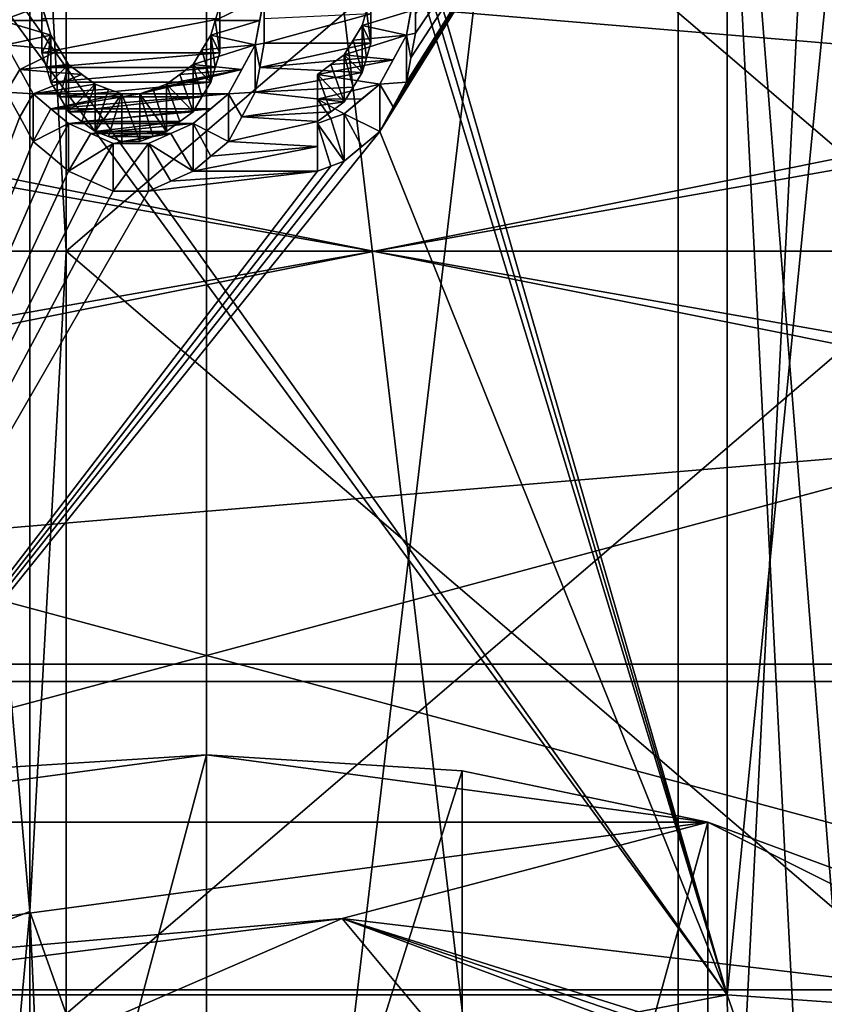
# Model space of a CAD drawing. Header units: millimetres. Extents: x -20 to 172, y -100 to 100.
# Tile 244 of 256: x 118 to 127, y -9 to 3. Entities that reach past the tile are written whole.
import ezdxf

# ---------------------------------------------------------------- set-up
doc = ezdxf.new("R2010")
doc.units = ezdxf.units.MM
doc.header["$LTSCALE"] = 37.722908
for name, color, linetype in [('1', 7, 'CONTINUOUS'), ('1486', 7, 'CONTINUOUS'), ('1490', 7, 'CONTINUOUS'), ('1491', 7, 'CONTINUOUS'), ('1495', 7, 'CONTINUOUS'), ('1499', 7, 'CONTINUOUS'), ('1803', 7, 'CONTINUOUS'), ('1820', 7, 'CONTINUOUS'), ('1824', 7, 'CONTINUOUS'), ('1827', 7, 'CONTINUOUS'), ('1828', 7, 'CONTINUOUS'), ('2406', 7, 'CONTINUOUS'), ('2407', 7, 'CONTINUOUS'), ('3', 7, 'CONTINUOUS'), ('3021', 7, 'CONTINUOUS'), ('3038', 7, 'CONTINUOUS'), ('3045', 7, 'CONTINUOUS'), ('3084', 7, 'CONTINUOUS'), ('3085', 7, 'CONTINUOUS'), ('3252', 7, 'CONTINUOUS'), ('3253', 7, 'CONTINUOUS'), ('3254', 7, 'CONTINUOUS'), ('3255', 7, 'CONTINUOUS'), ('3256', 7, 'CONTINUOUS'), ('3257', 7, 'CONTINUOUS'), ('3561', 7, 'CONTINUOUS'), ('3562', 7, 'CONTINUOUS'), ('3563', 7, 'CONTINUOUS'), ('3564', 7, 'CONTINUOUS'), ('3565', 7, 'CONTINUOUS'), ('3566', 7, 'CONTINUOUS'), ('3567', 7, 'CONTINUOUS'), ('3568', 7, 'CONTINUOUS'), ('3569', 7, 'CONTINUOUS'), ('3580', 7, 'CONTINUOUS'), ('3581', 7, 'CONTINUOUS'), ('3582', 7, 'CONTINUOUS'), ('3583', 7, 'CONTINUOUS'), ('3584', 7, 'CONTINUOUS'), ('3598', 7, 'CONTINUOUS'), ('3599', 7, 'CONTINUOUS'), ('3600', 7, 'CONTINUOUS'), ('3601', 7, 'CONTINUOUS'), ('3602', 7, 'CONTINUOUS'), ('3603', 7, 'CONTINUOUS'), ('3604', 7, 'CONTINUOUS'), ('3605', 7, 'CONTINUOUS'), ('3606', 7, 'CONTINUOUS'), ('3607', 7, 'CONTINUOUS'), ('3608', 7, 'CONTINUOUS'), ('3624', 7, 'CONTINUOUS'), ('3625', 7, 'CONTINUOUS'), ('3628', 7, 'CONTINUOUS'), ('3629', 7, 'CONTINUOUS'), ('3630', 7, 'CONTINUOUS'), ('3631', 7, 'CONTINUOUS'), ('3635', 7, 'CONTINUOUS'), ('3638', 7, 'CONTINUOUS'), ('43', 7, 'CONTINUOUS'), ('48', 7, 'CONTINUOUS'), ('60', 7, 'CONTINUOUS'), ('71', 7, 'CONTINUOUS'), ('85', 7, 'CONTINUOUS'), ('86', 7, 'CONTINUOUS')]:
    doc.layers.add(name, color=color, linetype=linetype)

msp = doc.modelspace()

# ---------------------------------------------------------------- linework, layer by layer
at = {"layer": '1', "color": 250, "linetype": 'Continuous', "true_color": 0x323232}
for points in [[(157, 0, -29.75), (157, 14.875, -25.764), (-19.839, 0, -29.75), (157, 0, -29.75)], [(-19.839, 0, -29.75), (157, 14.875, -25.764), (-19.839, 14.875, -25.764), (-19.839, 0, -29.75)], [(-19.839, -14.875, -25.764), (157, 0, -29.75), (-19.839, 0, -29.75), (-19.839, -14.875, -25.764)], [(157, -14.875, -25.764), (157, 0, -29.75), (-19.839, -14.875, -25.764), (157, -14.875, -25.764)]]:
    msp.add_3dface(points, dxfattribs=at)
at = {"layer": '1486', "color": 7, "linetype": 'Continuous', "true_color": 0xf5f5f5}
for points in [[(120, -6.025, 67.536), (114, -6.829, 68.928), (126, -6.829, 68.928), (120, -6.025, 67.536)], [(114, -6.829, 68.928), (109.609, -9.025, 72.731), (126, -6.829, 68.928), (114, -6.829, 68.928)], [(126, -6.829, 68.928), (109.609, -9.025, 72.731), (121.624, -7.981, 70.923), (126, -6.829, 68.928)], [(130.391, -9.025, 72.731), (126, -6.829, 68.928), (121.624, -7.981, 70.923), (130.391, -9.025, 72.731)], [(121.624, -7.981, 70.923), (109.609, -9.025, 72.731), (114.776, -8.833, 72.399), (121.624, -7.981, 70.923)], [(127.712, -9.9, 74.247), (130.391, -9.025, 72.731), (121.624, -7.981, 70.923), (127.712, -9.9, 74.247)], [(127.5, -9.982, 74.389), (127.712, -9.9, 74.247), (121.624, -7.981, 70.923), (127.5, -9.982, 74.389)], [(127.287, -10.091, 74.578), (127.5, -9.982, 74.389), (121.624, -7.981, 70.923), (127.287, -10.091, 74.578)]]:
    msp.add_3dface(points, dxfattribs=at)
at = {"layer": '1490', "color": 7, "linetype": 'Continuous', "true_color": 0xf5f5f5}
for points in [[(123.058, -6.215, 67.321), (120, -15.903, 59.689), (120, -6.025, 65.392), (123.058, -6.215, 67.321)], [(123.058, -17.478, 60.818), (120, -15.903, 59.689), (123.058, -6.215, 67.321), (123.058, -17.478, 60.818)], [(126, -6.829, 68.928), (123.058, -17.478, 60.818), (123.058, -6.215, 67.321), (126, -6.829, 68.928)], [(126, -6.829, 68.928), (126, -18.563, 62.153), (123.058, -17.478, 60.818), (126, -6.829, 68.928)], [(126, -18.563, 62.153), (126, -6.829, 68.928), (128.943, -7.914, 70.263), (126, -18.563, 62.153)], [(128.943, -19.177, 63.76), (126, -18.563, 62.153), (128.943, -7.914, 70.263), (128.943, -19.177, 63.76)]]:
    msp.add_3dface(points, dxfattribs=at)
at = {"layer": '1491', "color": 7, "linetype": 'Continuous', "true_color": 0xf5f5f5}
for points in [[(120, -6.025, 65.392), (120, -15.903, 59.689), (116.943, -17.478, 60.818), (120, -6.025, 65.392)], [(120, -6.025, 65.392), (116.943, -17.478, 60.818), (116.943, -6.215, 67.32), (120, -6.025, 65.392)]]:
    msp.add_3dface(points, dxfattribs=at)
at = {"layer": '1495', "color": 7, "linetype": 'Continuous', "true_color": 0xf5f5f5}
for points in [[(121.624, -7.981, 70.923), (114.776, -8.833, 72.399), (116.541, -10.184, 72.073), (121.624, -7.981, 70.923)], [(121.624, -7.981, 70.923), (116.541, -10.184, 72.073), (123.459, -10.184, 72.073), (121.624, -7.981, 70.923)], [(127.287, -10.091, 74.578), (121.624, -7.981, 70.923), (123.459, -10.184, 72.073), (127.287, -10.091, 74.578)]]:
    msp.add_3dface(points, dxfattribs=at)
at = {"layer": '1499', "color": 7, "linetype": 'Continuous', "true_color": 0xf5f5f5}
for points in [[(114, -6.829, 68.928), (120, -6.025, 67.536), (116.943, -6.215, 67.32), (114, -6.829, 68.928)], [(120, -6.025, 67.536), (120, -6.025, 65.392), (116.943, -6.215, 67.32), (120, -6.025, 67.536)], [(120, -6.025, 67.536), (126, -6.829, 68.928), (123.058, -6.215, 67.321), (120, -6.025, 67.536)], [(120, -6.025, 67.536), (123.058, -6.215, 67.321), (120, -6.025, 65.392), (120, -6.025, 67.536)], [(126, -6.829, 68.928), (130.391, -9.025, 72.731), (128.943, -7.914, 70.263), (126, -6.829, 68.928)]]:
    msp.add_3dface(points, dxfattribs=at)
at = {"layer": '1803', "color": 250, "linetype": 'Continuous', "true_color": 0x323232}
for points in [[(153.16, -13.732, -39.956), (153.16, 4.062, -42.054), (86.84, -13.732, -39.956), (153.16, -13.732, -39.956)], [(86.84, -13.732, -39.956), (153.16, 4.062, -42.054), (86.84, 4.062, -42.054), (86.84, -13.732, -39.956)]]:
    msp.add_3dface(points, dxfattribs=at)
at = {"layer": '1820', "color": 250, "linetype": 'Continuous', "true_color": 0x323232}
for points in [[(113.77, -8.894, -47.423), (113.77, 8.12, -47.562), (126.23, -8.894, -47.423), (113.77, -8.894, -47.423)], [(126.23, -8.894, -47.423), (113.77, 8.12, -47.562), (117.5, 3.349, -48.134), (126.23, -8.894, -47.423)], [(126.23, 8.12, -47.562), (126.23, -8.894, -47.423), (122.5, 4.04, -48.081), (126.23, 8.12, -47.562)], [(122.5, 4.04, -48.081), (126.23, -8.894, -47.423), (122.5, 3.694, -48.108), (122.5, 4.04, -48.081)], [(126.23, -8.894, -47.423), (122.5, 3.349, -48.134), (122.5, 3.694, -48.108), (126.23, -8.894, -47.423)], [(122.5, 3.349, -48.134), (126.23, -8.894, -47.423), (117.5, 3.349, -48.134), (122.5, 3.349, -48.134)]]:
    msp.add_3dface(points, dxfattribs=at)
at = {"layer": '1824', "color": 250, "linetype": 'Continuous', "true_color": 0x323232}
for points in [[(113.77, -8.894, -47.423), (126.264, -11.438, -47.495), (113.74, -11.292, -47.461), (113.77, -8.894, -47.423)], [(113.77, -8.894, -47.423), (126.23, -8.894, -47.423), (126.264, -11.438, -47.495), (113.77, -8.894, -47.423)]]:
    msp.add_3dface(points, dxfattribs=at)
at = {"layer": '1827', "color": 250, "linetype": 'Continuous', "true_color": 0x323232}
for points in [[(126.23, -8.894, -47.423), (126.23, 8.12, -47.562), (127.581, -8.991, -47.94), (126.23, -8.894, -47.423)], [(126.23, 8.12, -47.562), (127.581, 4.782, -48.54), (127.581, -8.991, -47.94), (126.23, 8.12, -47.562)]]:
    msp.add_3dface(points, dxfattribs=at)
at = {"layer": '1828', "color": 250, "linetype": 'Continuous', "true_color": 0x323232}
for points in [[(126.264, -11.438, -47.495), (126.23, -8.894, -47.423), (127.719, -13.151, -48.869), (126.264, -11.438, -47.495)], [(126.23, -8.894, -47.423), (127.581, -8.991, -47.94), (127.719, -13.151, -48.869), (126.23, -8.894, -47.423)]]:
    msp.add_3dface(points, dxfattribs=at)
at = {"layer": '2406', "color": 250, "linetype": 'Continuous', "true_color": 0x323232}
for points in [[(81.5, 14.601, -44.937), (158.5, -4.939, -46.991), (81.5, -4.939, -46.991), (81.5, 14.601, -44.937)], [(158.5, 14.601, -44.937), (158.5, -4.939, -46.991), (81.5, 14.601, -44.937), (158.5, 14.601, -44.937)], [(81.5, -4.939, -46.991), (158.5, -23.625, -40.92), (81.5, -23.625, -40.92), (81.5, -4.939, -46.991)], [(158.5, -4.939, -46.991), (158.5, -23.625, -40.92), (81.5, -4.939, -46.991), (158.5, -4.939, -46.991)]]:
    msp.add_3dface(points, dxfattribs=at)
at = {"layer": '2407', "color": 250, "linetype": 'Continuous', "true_color": 0x323232}
for points in [[(158.5, 15.219, -46.84), (158.5, -5.148, -48.98), (81.5, 15.219, -46.84), (158.5, 15.219, -46.84)], [(81.5, 15.219, -46.84), (158.5, -5.148, -48.98), (81.5, -5.148, -48.98), (81.5, 15.219, -46.84)], [(158.5, -5.148, -48.98), (158.5, -24.625, -42.652), (81.5, -5.148, -48.98), (158.5, -5.148, -48.98)], [(81.5, -5.148, -48.98), (158.5, -24.625, -42.652), (81.5, -24.625, -42.652), (81.5, -5.148, -48.98)]]:
    msp.add_3dface(points, dxfattribs=at)
at = {"layer": '3', "color": 250, "linetype": 'Continuous', "true_color": 0x323232}
for points in [[(157, 14.875, 25.764), (157, 0, 29.75), (-19.839, 14.875, 25.764), (157, 14.875, 25.764)], [(-19.839, 14.875, 25.764), (157, 0, 29.75), (-19.839, 0, 29.75), (-19.839, 14.875, 25.764)], [(157, 0, 29.75), (157, -14.875, 25.764), (-19.839, 0, 29.75), (157, 0, 29.75)], [(-19.839, 0, 29.75), (157, -14.875, 25.764), (-19.839, -14.875, 25.764), (-19.839, 0, 29.75)]]:
    msp.add_3dface(points, dxfattribs=at)
at = {"layer": '3021', "color": 250, "linetype": 'Continuous', "true_color": 0x323232}
for points in [[(153.16, 4.062, 42.054), (153.16, -13.732, 39.956), (86.84, 4.062, 42.054), (153.16, 4.062, 42.054)], [(86.84, 4.062, 42.054), (153.16, -13.732, 39.956), (86.84, -13.732, 39.956), (86.84, 4.062, 42.054)]]:
    msp.add_3dface(points, dxfattribs=at)
at = {"layer": '3038', "color": 250, "linetype": 'Continuous', "true_color": 0x323232}
for points in [[(126.23, -8.894, 47.423), (126.23, 8.12, 47.562), (122.074, 1.431, 48.229), (126.23, -8.894, 47.423)], [(122.074, 1.431, 48.229), (126.23, 8.12, 47.562), (122.234, 1.726, 48.219), (122.074, 1.431, 48.229)], [(122.234, 1.726, 48.219), (126.23, 8.12, 47.562), (122.394, 2.02, 48.208), (122.234, 1.726, 48.219)], [(122.394, 2.02, 48.208), (126.23, 8.12, 47.562), (122.447, 2.313, 48.195), (122.394, 2.02, 48.208)], [(122.447, 2.313, 48.195), (126.23, 8.12, 47.562), (122.5, 2.606, 48.18), (122.447, 2.313, 48.195)], [(122.5, 2.606, 48.18), (126.23, 8.12, 47.562), (122.5, 2.838, 48.166), (122.5, 2.606, 48.18)], [(117.766, 6.872, 47.758), (113.77, -8.894, 47.423), (117.926, 6.595, 47.797), (117.766, 6.872, 47.758)], [(117.926, 6.595, 47.797), (113.77, -8.894, 47.423), (118.085, 6.427, 47.82), (117.926, 6.595, 47.797)], [(118.085, 6.427, 47.82), (113.77, -8.894, 47.423), (118.245, 6.26, 47.842), (118.085, 6.427, 47.82)], [(113.77, -8.894, 47.423), (117.606, 3.649, 48.112), (118.245, 6.26, 47.842), (113.77, -8.894, 47.423)], [(120.691, 2.78, 48.17), (120.691, 2.489, 48.186), (121.968, 2.838, 48.166), (120.691, 2.78, 48.17)], [(121.968, 2.838, 48.166), (120.691, 2.489, 48.186), (121.968, 2.489, 48.186), (121.968, 2.838, 48.166)], [(120.16, 2.372, 48.192), (120.16, 2.779, 48.17), (118.032, 2.372, 48.192), (120.16, 2.372, 48.192)], [(118.032, 2.372, 48.192), (120.16, 2.779, 48.17), (118.032, 2.779, 48.17), (118.032, 2.372, 48.192)], [(120.691, 2.489, 48.186), (120.638, 2.196, 48.2), (121.968, 2.489, 48.186), (120.691, 2.489, 48.186)], [(121.968, 2.489, 48.186), (120.638, 2.196, 48.2), (121.915, 2.313, 48.195), (121.968, 2.489, 48.186)], [(118.085, 2.196, 48.2), (120.16, 2.372, 48.192), (118.032, 2.372, 48.192), (118.085, 2.196, 48.2)], [(120.106, 2.196, 48.2), (120.16, 2.372, 48.192), (118.085, 2.196, 48.2), (120.106, 2.196, 48.2)], [(121.915, 2.313, 48.195), (120.638, 2.196, 48.2), (121.862, 2.138, 48.203), (121.915, 2.313, 48.195)], [(118.138, 2.02, 48.208), (120.106, 2.196, 48.2), (118.085, 2.196, 48.2), (118.138, 2.02, 48.208)], [(120.053, 2.02, 48.208), (120.106, 2.196, 48.2), (118.138, 2.02, 48.208), (120.053, 2.02, 48.208)], [(120.638, 2.196, 48.2), (120.585, 1.903, 48.212), (121.862, 2.138, 48.203), (120.638, 2.196, 48.2)], [(121.862, 2.138, 48.203), (120.585, 1.903, 48.212), (121.755, 1.961, 48.21), (121.862, 2.138, 48.203)], [(118.245, 1.844, 48.215), (120.053, 2.02, 48.208), (118.138, 2.02, 48.208), (118.245, 1.844, 48.215)], [(119.947, 1.844, 48.215), (120.053, 2.02, 48.208), (118.245, 1.844, 48.215), (119.947, 1.844, 48.215)], [(117.606, 1.903, 48.212), (113.77, -8.894, 47.423), (117.766, 1.608, 48.223), (117.606, 1.903, 48.212)], [(120.585, 1.903, 48.212), (120.425, 1.608, 48.223), (121.649, 1.785, 48.217), (120.585, 1.903, 48.212)], [(121.755, 1.961, 48.21), (120.585, 1.903, 48.212), (121.649, 1.785, 48.217), (121.755, 1.961, 48.21)], [(118.351, 1.667, 48.221), (119.947, 1.844, 48.215), (118.245, 1.844, 48.215), (118.351, 1.667, 48.221)], [(119.84, 1.667, 48.221), (119.947, 1.844, 48.215), (118.351, 1.667, 48.221), (119.84, 1.667, 48.221)], [(121.649, 1.785, 48.217), (120.425, 1.608, 48.223), (121.489, 1.667, 48.221), (121.649, 1.785, 48.217)], [(118.511, 1.549, 48.225), (119.84, 1.667, 48.221), (118.351, 1.667, 48.221), (118.511, 1.549, 48.225)], [(119.681, 1.549, 48.225), (119.84, 1.667, 48.221), (118.511, 1.549, 48.225), (119.681, 1.549, 48.225)], [(121.489, 1.667, 48.221), (120.425, 1.608, 48.223), (121.33, 1.549, 48.225), (121.489, 1.667, 48.221)], [(117.766, 1.608, 48.223), (113.77, -8.894, 47.423), (117.926, 1.313, 48.232), (117.766, 1.608, 48.223)], [(118.67, 1.431, 48.229), (119.681, 1.549, 48.225), (118.511, 1.549, 48.225), (118.67, 1.431, 48.229)], [(119.521, 1.431, 48.229), (119.681, 1.549, 48.225), (118.67, 1.431, 48.229), (119.521, 1.431, 48.229)], [(120.425, 1.608, 48.223), (120.266, 1.313, 48.232), (121.33, 1.549, 48.225), (120.425, 1.608, 48.223)], [(121.33, 1.549, 48.225), (120.266, 1.313, 48.232), (121.33, 1.253, 48.234), (121.33, 1.549, 48.225)], [(113.77, -8.894, 47.423), (126.23, -8.894, 47.423), (122.074, 1.431, 48.229), (113.77, -8.894, 47.423)], [(121.649, 1.076, 48.238), (113.77, -8.894, 47.423), (122.074, 1.431, 48.229), (121.649, 1.076, 48.238)], [(118.83, 1.372, 48.23), (119.521, 1.431, 48.229), (118.67, 1.431, 48.229), (118.83, 1.372, 48.23)], [(119.362, 1.372, 48.23), (119.521, 1.431, 48.229), (118.83, 1.372, 48.23), (119.362, 1.372, 48.23)], [(121.861, 1.253, 48.234), (121.649, 1.076, 48.238), (122.074, 1.431, 48.229), (121.861, 1.253, 48.234)], [(117.926, 1.313, 48.232), (113.77, -8.894, 47.423), (118.139, 1.135, 48.237), (117.926, 1.313, 48.232)], [(118.989, 1.313, 48.232), (119.362, 1.372, 48.23), (118.83, 1.372, 48.23), (118.989, 1.313, 48.232)], [(119.202, 1.313, 48.232), (119.362, 1.372, 48.23), (118.989, 1.313, 48.232), (119.202, 1.313, 48.232)], [(120.266, 1.313, 48.232), (120.053, 1.135, 48.237), (121.33, 1.253, 48.234), (120.266, 1.313, 48.232)], [(120.053, 1.135, 48.237), (119.84, 0.957, 48.241), (121.33, 1.253, 48.234), (120.053, 1.135, 48.237)], [(121.33, 1.253, 48.234), (119.84, 0.957, 48.241), (121.33, 0.957, 48.241), (121.33, 1.253, 48.234)], [(118.139, 1.135, 48.237), (113.77, -8.894, 47.423), (118.351, 0.957, 48.241), (118.139, 1.135, 48.237)], [(121.649, 1.076, 48.238), (121.489, 1.016, 48.239), (113.77, -8.894, 47.423), (121.649, 1.076, 48.238)], [(121.33, 0.957, 48.241), (113.77, -8.894, 47.423), (121.489, 1.016, 48.239), (121.33, 0.957, 48.241)], [(118.351, 0.957, 48.241), (113.77, -8.894, 47.423), (118.617, 0.838, 48.243), (118.351, 0.957, 48.241)], [(119.309, 0.719, 48.245), (113.77, -8.894, 47.423), (121.33, 0.957, 48.241), (119.309, 0.719, 48.245)], [(119.574, 0.838, 48.243), (119.309, 0.719, 48.245), (121.33, 0.957, 48.241), (119.574, 0.838, 48.243)], [(119.84, 0.957, 48.241), (119.574, 0.838, 48.243), (121.33, 0.957, 48.241), (119.84, 0.957, 48.241)], [(118.617, 0.838, 48.243), (113.77, -8.894, 47.423), (118.883, 0.719, 48.245), (118.617, 0.838, 48.243)], [(118.883, 0.719, 48.245), (113.77, -8.894, 47.423), (119.309, 0.719, 48.245), (118.883, 0.719, 48.245)]]:
    msp.add_3dface(points, dxfattribs=at)
at = {"layer": '3045', "color": 250, "linetype": 'Continuous', "true_color": 0x323232}
for points in [[(126.23, 8.12, 47.562), (126.23, -8.894, 47.423), (127.581, 4.782, 48.54), (126.23, 8.12, 47.562)], [(126.23, -8.894, 47.423), (127.581, -8.991, 47.94), (127.581, 4.782, 48.54), (126.23, -8.894, 47.423)]]:
    msp.add_3dface(points, dxfattribs=at)
at = {"layer": '3084', "color": 250, "linetype": 'Continuous', "true_color": 0x323232}
for points in [[(126.23, -8.894, 47.423), (113.77, -8.894, 47.423), (113.74, -11.292, 47.461), (126.23, -8.894, 47.423)], [(126.23, -8.894, 47.423), (113.74, -11.292, 47.461), (126.264, -11.438, 47.495), (126.23, -8.894, 47.423)]]:
    msp.add_3dface(points, dxfattribs=at)
at = {"layer": '3085', "color": 250, "linetype": 'Continuous', "true_color": 0x323232}
for points in [[(127.581, -8.991, 47.94), (126.23, -8.894, 47.423), (127.719, -13.151, 48.869), (127.581, -8.991, 47.94)], [(126.23, -8.894, 47.423), (126.264, -11.438, 47.495), (127.719, -13.151, 48.869), (126.23, -8.894, 47.423)]]:
    msp.add_3dface(points, dxfattribs=at)
at = {"layer": '3252', "color": 250, "linetype": 'Continuous', "true_color": 0x323232}
for points in [[(117.5, 3.049, 49.156), (117.553, 2.757, 49.173), (118.032, 2.933, 49.163), (117.5, 3.049, 49.156)], [(120.638, 2.757, 49.173), (120.691, 3.049, 49.156), (120.106, 2.758, 49.173), (120.638, 2.757, 49.173)], [(120.106, 2.758, 49.173), (120.691, 3.049, 49.156), (120.16, 2.933, 49.163), (120.106, 2.758, 49.173)], [(118.032, 2.933, 49.163), (117.553, 2.757, 49.173), (118.085, 2.758, 49.173), (118.032, 2.933, 49.163)], [(121.915, 2.874, 49.166), (121.862, 2.7, 49.176), (122.447, 2.874, 49.166), (121.915, 2.874, 49.166)], [(122.447, 2.874, 49.166), (121.862, 2.7, 49.176), (122.394, 2.583, 49.182), (122.447, 2.874, 49.166)], [(118.085, 2.758, 49.173), (117.553, 2.757, 49.173), (118.138, 2.583, 49.182), (118.085, 2.758, 49.173)], [(117.553, 2.757, 49.173), (117.606, 2.466, 49.188), (118.138, 2.583, 49.182), (117.553, 2.757, 49.173)], [(120.053, 2.583, 49.182), (120.638, 2.757, 49.173), (120.106, 2.758, 49.173), (120.053, 2.583, 49.182)], [(120.585, 2.466, 49.188), (120.638, 2.757, 49.173), (120.053, 2.583, 49.182), (120.585, 2.466, 49.188)], [(121.862, 2.7, 49.176), (121.755, 2.524, 49.185), (122.394, 2.583, 49.182), (121.862, 2.7, 49.176)], [(118.138, 2.583, 49.182), (117.606, 2.466, 49.188), (118.245, 2.407, 49.191), (118.138, 2.583, 49.182)], [(119.947, 2.407, 49.191), (120.585, 2.466, 49.188), (120.053, 2.583, 49.182), (119.947, 2.407, 49.191)], [(121.755, 2.524, 49.185), (121.649, 2.349, 49.194), (122.394, 2.583, 49.182), (121.755, 2.524, 49.185)], [(122.394, 2.583, 49.182), (121.649, 2.349, 49.194), (122.234, 2.29, 49.197), (122.394, 2.583, 49.182)], [(117.606, 2.466, 49.188), (117.766, 2.173, 49.202), (118.245, 2.407, 49.191), (117.606, 2.466, 49.188)], [(118.245, 2.407, 49.191), (117.766, 2.173, 49.202), (118.351, 2.232, 49.199), (118.245, 2.407, 49.191)], [(120.425, 2.173, 49.202), (120.585, 2.466, 49.188), (119.84, 2.232, 49.199), (120.425, 2.173, 49.202)], [(119.84, 2.232, 49.199), (120.585, 2.466, 49.188), (119.947, 2.407, 49.191), (119.84, 2.232, 49.199)], [(121.489, 2.232, 49.199), (121.33, 2.115, 49.205), (122.234, 2.29, 49.197), (121.489, 2.232, 49.199)], [(122.234, 2.29, 49.197), (121.33, 2.115, 49.205), (122.074, 1.997, 49.209), (122.234, 2.29, 49.197)], [(121.649, 2.349, 49.194), (121.489, 2.232, 49.199), (122.234, 2.29, 49.197), (121.649, 2.349, 49.194)], [(118.351, 2.232, 49.199), (117.766, 2.173, 49.202), (118.511, 2.115, 49.205), (118.351, 2.232, 49.199)], [(117.766, 2.173, 49.202), (117.926, 1.88, 49.214), (118.511, 2.115, 49.205), (117.766, 2.173, 49.202)], [(120.266, 1.88, 49.214), (120.425, 2.173, 49.202), (119.202, 1.88, 49.214), (120.266, 1.88, 49.214)], [(119.202, 1.88, 49.214), (120.425, 2.173, 49.202), (119.362, 1.939, 49.212), (119.202, 1.88, 49.214)], [(119.362, 1.939, 49.212), (120.425, 2.173, 49.202), (119.521, 1.997, 49.209), (119.362, 1.939, 49.212)], [(119.521, 1.997, 49.209), (120.425, 2.173, 49.202), (119.681, 2.115, 49.205), (119.521, 1.997, 49.209)], [(119.681, 2.115, 49.205), (120.425, 2.173, 49.202), (119.84, 2.232, 49.199), (119.681, 2.115, 49.205)], [(118.511, 2.115, 49.205), (117.926, 1.88, 49.214), (118.67, 1.997, 49.209), (118.511, 2.115, 49.205)], [(121.33, 2.115, 49.205), (121.33, 1.82, 49.216), (122.074, 1.997, 49.209), (121.33, 2.115, 49.205)], [(118.67, 1.997, 49.209), (117.926, 1.88, 49.214), (118.83, 1.939, 49.212), (118.67, 1.997, 49.209)], [(118.83, 1.939, 49.212), (117.926, 1.88, 49.214), (118.989, 1.88, 49.214), (118.83, 1.939, 49.212)], [(122.074, 1.997, 49.209), (121.33, 1.82, 49.216), (121.861, 1.821, 49.216), (122.074, 1.997, 49.209)], [(117.926, 1.88, 49.214), (118.139, 1.703, 49.221), (118.989, 1.88, 49.214), (117.926, 1.88, 49.214)], [(120.053, 1.703, 49.221), (120.266, 1.88, 49.214), (118.139, 1.703, 49.221), (120.053, 1.703, 49.221)], [(118.139, 1.703, 49.221), (120.266, 1.88, 49.214), (119.202, 1.88, 49.214), (118.139, 1.703, 49.221)], [(118.989, 1.88, 49.214), (118.139, 1.703, 49.221), (119.202, 1.88, 49.214), (118.989, 1.88, 49.214)], [(121.861, 1.821, 49.216), (121.33, 1.82, 49.216), (121.649, 1.644, 49.223), (121.861, 1.821, 49.216)], [(121.33, 1.82, 49.216), (121.33, 1.526, 49.226), (121.489, 1.585, 49.224), (121.33, 1.82, 49.216)], [(121.649, 1.644, 49.223), (121.33, 1.82, 49.216), (121.489, 1.585, 49.224), (121.649, 1.644, 49.223)], [(118.351, 1.526, 49.226), (120.053, 1.703, 49.221), (118.139, 1.703, 49.221), (118.351, 1.526, 49.226)], [(119.84, 1.526, 49.226), (120.053, 1.703, 49.221), (118.351, 1.526, 49.226), (119.84, 1.526, 49.226)], [(118.617, 1.408, 49.23), (119.84, 1.526, 49.226), (118.351, 1.526, 49.226), (118.617, 1.408, 49.23)], [(119.574, 1.408, 49.23), (119.84, 1.526, 49.226), (118.617, 1.408, 49.23), (119.574, 1.408, 49.23)], [(118.883, 1.289, 49.233), (119.574, 1.408, 49.23), (118.617, 1.408, 49.23), (118.883, 1.289, 49.233)], [(119.309, 1.289, 49.233), (119.574, 1.408, 49.23), (118.883, 1.289, 49.233), (119.309, 1.289, 49.233)]]:
    msp.add_3dface(points, dxfattribs=at)
at = {"layer": '3253', "color": 250, "linetype": 'Continuous', "true_color": 0x323232}
for points in [[(121.33, 1.526, 49.226), (121.649, 1.076, 48.238), (121.489, 1.585, 49.224), (121.33, 1.526, 49.226)], [(121.649, 1.644, 49.223), (121.489, 1.585, 49.224), (121.649, 1.076, 48.238), (121.649, 1.644, 49.223)], [(121.489, 1.016, 48.239), (121.649, 1.076, 48.238), (121.33, 1.526, 49.226), (121.489, 1.016, 48.239)], [(121.33, 0.957, 48.241), (121.489, 1.016, 48.239), (121.33, 1.526, 49.226), (121.33, 0.957, 48.241)]]:
    msp.add_3dface(points, dxfattribs=at)
at = {"layer": '3254', "color": 250, "linetype": 'Continuous', "true_color": 0x323232}
for points in [[(122.074, 1.431, 48.229), (122.074, 1.997, 49.209), (121.649, 1.644, 49.223), (122.074, 1.431, 48.229)], [(122.074, 1.997, 49.209), (121.861, 1.821, 49.216), (121.649, 1.644, 49.223), (122.074, 1.997, 49.209)], [(121.649, 1.076, 48.238), (121.861, 1.253, 48.234), (121.649, 1.644, 49.223), (121.649, 1.076, 48.238)], [(121.861, 1.253, 48.234), (122.074, 1.431, 48.229), (121.649, 1.644, 49.223), (121.861, 1.253, 48.234)]]:
    msp.add_3dface(points, dxfattribs=at)
at = {"layer": '3255', "color": 250, "linetype": 'Continuous', "true_color": 0x323232}
for points in [[(122.394, 2.02, 48.208), (122.394, 2.583, 49.182), (122.074, 1.997, 49.209), (122.394, 2.02, 48.208)], [(122.394, 2.583, 49.182), (122.234, 2.29, 49.197), (122.074, 1.997, 49.209), (122.394, 2.583, 49.182)], [(122.234, 1.726, 48.219), (122.394, 2.02, 48.208), (122.074, 1.997, 49.209), (122.234, 1.726, 48.219)], [(122.074, 1.431, 48.229), (122.234, 1.726, 48.219), (122.074, 1.997, 49.209), (122.074, 1.431, 48.229)]]:
    msp.add_3dface(points, dxfattribs=at)
at = {"layer": '3256', "color": 250, "linetype": 'Continuous', "true_color": 0x323232}
for points in [[(122.5, 2.606, 48.18), (122.5, 3.165, 49.148), (122.394, 2.583, 49.182), (122.5, 2.606, 48.18)], [(122.5, 3.165, 49.148), (122.447, 2.874, 49.166), (122.394, 2.583, 49.182), (122.5, 3.165, 49.148)], [(122.447, 2.313, 48.195), (122.5, 2.606, 48.18), (122.394, 2.583, 49.182), (122.447, 2.313, 48.195)], [(122.394, 2.02, 48.208), (122.447, 2.313, 48.195), (122.394, 2.583, 49.182), (122.394, 2.02, 48.208)]]:
    msp.add_3dface(points, dxfattribs=at)
at = {"layer": '3257', "color": 250, "linetype": 'Continuous', "true_color": 0x323232}
msp.add_3dface([(122.5, 2.606, 48.18), (122.5, 2.838, 48.166), (122.5, 3.165, 49.148), (122.5, 2.606, 48.18)], dxfattribs=at)
at = {"layer": '3561', "color": 250, "linetype": 'Continuous', "true_color": 0x323232}
msp.add_3dface([(120.691, 2.489, 48.186), (120.691, 2.78, 48.17), (120.691, 3.049, 49.156), (120.691, 2.489, 48.186)], dxfattribs=at)
at = {"layer": '3562', "color": 250, "linetype": 'Continuous', "true_color": 0x323232}
for points in [[(120.691, 2.489, 48.186), (120.691, 3.049, 49.156), (120.585, 2.466, 49.188), (120.691, 2.489, 48.186)], [(120.691, 3.049, 49.156), (120.638, 2.757, 49.173), (120.585, 2.466, 49.188), (120.691, 3.049, 49.156)], [(120.638, 2.196, 48.2), (120.691, 2.489, 48.186), (120.585, 2.466, 49.188), (120.638, 2.196, 48.2)], [(120.585, 1.903, 48.212), (120.638, 2.196, 48.2), (120.585, 2.466, 49.188), (120.585, 1.903, 48.212)]]:
    msp.add_3dface(points, dxfattribs=at)
at = {"layer": '3563', "color": 250, "linetype": 'Continuous', "true_color": 0x323232}
for points in [[(120.585, 1.903, 48.212), (120.585, 2.466, 49.188), (120.266, 1.88, 49.214), (120.585, 1.903, 48.212)], [(120.585, 2.466, 49.188), (120.425, 2.173, 49.202), (120.266, 1.88, 49.214), (120.585, 2.466, 49.188)], [(120.425, 1.608, 48.223), (120.585, 1.903, 48.212), (120.266, 1.88, 49.214), (120.425, 1.608, 48.223)], [(120.266, 1.313, 48.232), (120.425, 1.608, 48.223), (120.266, 1.88, 49.214), (120.266, 1.313, 48.232)]]:
    msp.add_3dface(points, dxfattribs=at)
at = {"layer": '3564', "color": 250, "linetype": 'Continuous', "true_color": 0x323232}
for points in [[(120.266, 1.313, 48.232), (120.266, 1.88, 49.214), (119.84, 1.526, 49.226), (120.266, 1.313, 48.232)], [(120.266, 1.88, 49.214), (120.053, 1.703, 49.221), (119.84, 1.526, 49.226), (120.266, 1.88, 49.214)], [(119.84, 0.957, 48.241), (120.053, 1.135, 48.237), (119.84, 1.526, 49.226), (119.84, 0.957, 48.241)], [(120.053, 1.135, 48.237), (120.266, 1.313, 48.232), (119.84, 1.526, 49.226), (120.053, 1.135, 48.237)]]:
    msp.add_3dface(points, dxfattribs=at)
at = {"layer": '3565', "color": 250, "linetype": 'Continuous', "true_color": 0x323232}
for points in [[(119.84, 1.526, 49.226), (119.574, 1.408, 49.23), (119.84, 0.957, 48.241), (119.84, 1.526, 49.226)], [(119.309, 1.289, 49.233), (119.84, 0.957, 48.241), (119.574, 1.408, 49.23), (119.309, 1.289, 49.233)], [(119.309, 0.719, 48.245), (119.574, 0.838, 48.243), (119.309, 1.289, 49.233), (119.309, 0.719, 48.245)], [(119.574, 0.838, 48.243), (119.84, 0.957, 48.241), (119.309, 1.289, 49.233), (119.574, 0.838, 48.243)]]:
    msp.add_3dface(points, dxfattribs=at)
at = {"layer": '3566', "color": 250, "linetype": 'Continuous', "true_color": 0x323232}
for points in [[(118.883, 0.719, 48.245), (119.309, 0.719, 48.245), (119.309, 1.289, 49.233), (118.883, 0.719, 48.245)], [(118.883, 0.719, 48.245), (119.309, 1.289, 49.233), (118.883, 1.289, 49.233), (118.883, 0.719, 48.245)]]:
    msp.add_3dface(points, dxfattribs=at)
at = {"layer": '3567', "color": 250, "linetype": 'Continuous', "true_color": 0x323232}
for points in [[(118.351, 0.957, 48.241), (118.617, 1.408, 49.23), (118.351, 1.526, 49.226), (118.351, 0.957, 48.241)], [(118.351, 0.957, 48.241), (118.883, 1.289, 49.233), (118.617, 1.408, 49.23), (118.351, 0.957, 48.241)], [(118.351, 0.957, 48.241), (118.617, 0.838, 48.243), (118.883, 1.289, 49.233), (118.351, 0.957, 48.241)], [(118.617, 0.838, 48.243), (118.883, 0.719, 48.245), (118.883, 1.289, 49.233), (118.617, 0.838, 48.243)]]:
    msp.add_3dface(points, dxfattribs=at)
at = {"layer": '3568', "color": 250, "linetype": 'Continuous', "true_color": 0x323232}
for points in [[(117.926, 1.313, 48.232), (118.139, 1.703, 49.221), (117.926, 1.88, 49.214), (117.926, 1.313, 48.232)], [(117.926, 1.313, 48.232), (118.351, 1.526, 49.226), (118.139, 1.703, 49.221), (117.926, 1.313, 48.232)], [(117.926, 1.313, 48.232), (118.139, 1.135, 48.237), (118.351, 1.526, 49.226), (117.926, 1.313, 48.232)], [(118.139, 1.135, 48.237), (118.351, 0.957, 48.241), (118.351, 1.526, 49.226), (118.139, 1.135, 48.237)]]:
    msp.add_3dface(points, dxfattribs=at)
at = {"layer": '3569', "color": 250, "linetype": 'Continuous', "true_color": 0x323232}
for points in [[(117.606, 1.903, 48.212), (117.766, 2.173, 49.202), (117.606, 2.466, 49.188), (117.606, 1.903, 48.212)], [(117.606, 1.903, 48.212), (117.926, 1.88, 49.214), (117.766, 2.173, 49.202), (117.606, 1.903, 48.212)], [(117.606, 1.903, 48.212), (117.766, 1.608, 48.223), (117.926, 1.88, 49.214), (117.606, 1.903, 48.212)], [(117.766, 1.608, 48.223), (117.926, 1.313, 48.232), (117.926, 1.88, 49.214), (117.766, 1.608, 48.223)]]:
    msp.add_3dface(points, dxfattribs=at)
at = {"layer": '3580', "color": 250, "linetype": 'Continuous', "true_color": 0x323232}
for points in [[(121.33, 1.549, 48.225), (121.33, 1.82, 49.216), (121.33, 2.115, 49.205), (121.33, 1.549, 48.225)], [(121.33, 1.549, 48.225), (121.33, 1.526, 49.226), (121.33, 1.82, 49.216), (121.33, 1.549, 48.225)], [(121.33, 1.549, 48.225), (121.33, 1.253, 48.234), (121.33, 1.526, 49.226), (121.33, 1.549, 48.225)], [(121.33, 1.253, 48.234), (121.33, 0.957, 48.241), (121.33, 1.526, 49.226), (121.33, 1.253, 48.234)]]:
    msp.add_3dface(points, dxfattribs=at)
at = {"layer": '3581', "color": 250, "linetype": 'Continuous', "true_color": 0x323232}
for points in [[(121.649, 1.785, 48.217), (121.489, 2.232, 49.199), (121.649, 2.349, 49.194), (121.649, 1.785, 48.217)], [(121.649, 1.785, 48.217), (121.33, 2.115, 49.205), (121.489, 2.232, 49.199), (121.649, 1.785, 48.217)], [(121.649, 1.785, 48.217), (121.489, 1.667, 48.221), (121.33, 2.115, 49.205), (121.649, 1.785, 48.217)], [(121.489, 1.667, 48.221), (121.33, 1.549, 48.225), (121.33, 2.115, 49.205), (121.489, 1.667, 48.221)]]:
    msp.add_3dface(points, dxfattribs=at)
at = {"layer": '3582', "color": 250, "linetype": 'Continuous', "true_color": 0x323232}
for points in [[(121.862, 2.138, 48.203), (121.755, 2.524, 49.185), (121.862, 2.7, 49.176), (121.862, 2.138, 48.203)], [(121.862, 2.138, 48.203), (121.649, 2.349, 49.194), (121.755, 2.524, 49.185), (121.862, 2.138, 48.203)], [(121.862, 2.138, 48.203), (121.755, 1.961, 48.21), (121.649, 2.349, 49.194), (121.862, 2.138, 48.203)], [(121.755, 1.961, 48.21), (121.649, 1.785, 48.217), (121.649, 2.349, 49.194), (121.755, 1.961, 48.21)]]:
    msp.add_3dface(points, dxfattribs=at)
at = {"layer": '3583', "color": 250, "linetype": 'Continuous', "true_color": 0x323232}
for points in [[(121.968, 2.489, 48.186), (121.915, 2.874, 49.166), (121.968, 3.049, 49.156), (121.968, 2.489, 48.186)], [(121.968, 2.489, 48.186), (121.862, 2.7, 49.176), (121.915, 2.874, 49.166), (121.968, 2.489, 48.186)], [(121.968, 2.489, 48.186), (121.915, 2.313, 48.195), (121.862, 2.7, 49.176), (121.968, 2.489, 48.186)], [(121.915, 2.313, 48.195), (121.862, 2.138, 48.203), (121.862, 2.7, 49.176), (121.915, 2.313, 48.195)]]:
    msp.add_3dface(points, dxfattribs=at)
at = {"layer": '3584', "color": 250, "linetype": 'Continuous', "true_color": 0x323232}
msp.add_3dface([(121.968, 2.838, 48.166), (121.968, 2.489, 48.186), (121.968, 3.049, 49.156), (121.968, 2.838, 48.166)], dxfattribs=at)
at = {"layer": '3598', "color": 250, "linetype": 'Continuous', "true_color": 0x323232}
msp.add_3dface([(120.16, 2.779, 48.17), (120.16, 2.372, 48.192), (120.16, 2.933, 49.163), (120.16, 2.779, 48.17)], dxfattribs=at)
at = {"layer": '3599', "color": 250, "linetype": 'Continuous', "true_color": 0x323232}
for points in [[(120.16, 2.372, 48.192), (120.106, 2.758, 49.173), (120.16, 2.933, 49.163), (120.16, 2.372, 48.192)], [(120.16, 2.372, 48.192), (120.053, 2.583, 49.182), (120.106, 2.758, 49.173), (120.16, 2.372, 48.192)], [(120.16, 2.372, 48.192), (120.106, 2.196, 48.2), (120.053, 2.583, 49.182), (120.16, 2.372, 48.192)], [(120.106, 2.196, 48.2), (120.053, 2.02, 48.208), (120.053, 2.583, 49.182), (120.106, 2.196, 48.2)]]:
    msp.add_3dface(points, dxfattribs=at)
at = {"layer": '3600', "color": 250, "linetype": 'Continuous', "true_color": 0x323232}
for points in [[(120.053, 2.02, 48.208), (119.947, 2.407, 49.191), (120.053, 2.583, 49.182), (120.053, 2.02, 48.208)], [(120.053, 2.02, 48.208), (119.84, 2.232, 49.199), (119.947, 2.407, 49.191), (120.053, 2.02, 48.208)], [(120.053, 2.02, 48.208), (119.947, 1.844, 48.215), (119.84, 2.232, 49.199), (120.053, 2.02, 48.208)], [(119.947, 1.844, 48.215), (119.84, 1.667, 48.221), (119.84, 2.232, 49.199), (119.947, 1.844, 48.215)]]:
    msp.add_3dface(points, dxfattribs=at)
at = {"layer": '3601', "color": 250, "linetype": 'Continuous', "true_color": 0x323232}
for points in [[(119.84, 1.667, 48.221), (119.681, 2.115, 49.205), (119.84, 2.232, 49.199), (119.84, 1.667, 48.221)], [(119.84, 1.667, 48.221), (119.521, 1.997, 49.209), (119.681, 2.115, 49.205), (119.84, 1.667, 48.221)], [(119.84, 1.667, 48.221), (119.681, 1.549, 48.225), (119.521, 1.997, 49.209), (119.84, 1.667, 48.221)], [(119.681, 1.549, 48.225), (119.521, 1.431, 48.229), (119.521, 1.997, 49.209), (119.681, 1.549, 48.225)]]:
    msp.add_3dface(points, dxfattribs=at)
at = {"layer": '3602', "color": 250, "linetype": 'Continuous', "true_color": 0x323232}
for points in [[(119.521, 1.431, 48.229), (119.202, 1.88, 49.214), (119.362, 1.939, 49.212), (119.521, 1.431, 48.229)], [(119.521, 1.431, 48.229), (119.362, 1.939, 49.212), (119.521, 1.997, 49.209), (119.521, 1.431, 48.229)], [(119.521, 1.431, 48.229), (119.362, 1.372, 48.23), (119.202, 1.88, 49.214), (119.521, 1.431, 48.229)], [(119.362, 1.372, 48.23), (119.202, 1.313, 48.232), (119.202, 1.88, 49.214), (119.362, 1.372, 48.23)]]:
    msp.add_3dface(points, dxfattribs=at)
at = {"layer": '3603', "color": 250, "linetype": 'Continuous', "true_color": 0x323232}
for points in [[(119.202, 1.313, 48.232), (118.989, 1.313, 48.232), (118.989, 1.88, 49.214), (119.202, 1.313, 48.232)], [(119.202, 1.313, 48.232), (118.989, 1.88, 49.214), (119.202, 1.88, 49.214), (119.202, 1.313, 48.232)]]:
    msp.add_3dface(points, dxfattribs=at)
at = {"layer": '3604', "color": 250, "linetype": 'Continuous', "true_color": 0x323232}
for points in [[(118.67, 1.997, 49.209), (118.83, 1.939, 49.212), (118.67, 1.431, 48.229), (118.67, 1.997, 49.209)], [(118.989, 1.88, 49.214), (118.67, 1.431, 48.229), (118.83, 1.939, 49.212), (118.989, 1.88, 49.214)], [(118.83, 1.372, 48.23), (118.67, 1.431, 48.229), (118.989, 1.88, 49.214), (118.83, 1.372, 48.23)], [(118.989, 1.313, 48.232), (118.83, 1.372, 48.23), (118.989, 1.88, 49.214), (118.989, 1.313, 48.232)]]:
    msp.add_3dface(points, dxfattribs=at)
at = {"layer": '3605', "color": 250, "linetype": 'Continuous', "true_color": 0x323232}
for points in [[(118.351, 1.667, 48.221), (118.351, 2.232, 49.199), (118.67, 1.997, 49.209), (118.351, 1.667, 48.221)], [(118.351, 2.232, 49.199), (118.511, 2.115, 49.205), (118.67, 1.997, 49.209), (118.351, 2.232, 49.199)], [(118.511, 1.549, 48.225), (118.351, 1.667, 48.221), (118.67, 1.997, 49.209), (118.511, 1.549, 48.225)], [(118.67, 1.431, 48.229), (118.511, 1.549, 48.225), (118.67, 1.997, 49.209), (118.67, 1.431, 48.229)]]:
    msp.add_3dface(points, dxfattribs=at)
at = {"layer": '3606', "color": 250, "linetype": 'Continuous', "true_color": 0x323232}
for points in [[(118.138, 2.02, 48.208), (118.138, 2.583, 49.182), (118.351, 2.232, 49.199), (118.138, 2.02, 48.208)], [(118.138, 2.583, 49.182), (118.245, 2.407, 49.191), (118.351, 2.232, 49.199), (118.138, 2.583, 49.182)], [(118.245, 1.844, 48.215), (118.138, 2.02, 48.208), (118.351, 2.232, 49.199), (118.245, 1.844, 48.215)], [(118.351, 1.667, 48.221), (118.245, 1.844, 48.215), (118.351, 2.232, 49.199), (118.351, 1.667, 48.221)]]:
    msp.add_3dface(points, dxfattribs=at)
at = {"layer": '3607', "color": 250, "linetype": 'Continuous', "true_color": 0x323232}
for points in [[(118.032, 2.372, 48.192), (118.032, 2.933, 49.163), (118.138, 2.583, 49.182), (118.032, 2.372, 48.192)], [(118.032, 2.933, 49.163), (118.085, 2.758, 49.173), (118.138, 2.583, 49.182), (118.032, 2.933, 49.163)], [(118.085, 2.196, 48.2), (118.032, 2.372, 48.192), (118.138, 2.583, 49.182), (118.085, 2.196, 48.2)], [(118.138, 2.02, 48.208), (118.085, 2.196, 48.2), (118.138, 2.583, 49.182), (118.138, 2.02, 48.208)]]:
    msp.add_3dface(points, dxfattribs=at)
at = {"layer": '3608', "color": 250, "linetype": 'Continuous', "true_color": 0x323232}
msp.add_3dface([(118.032, 2.372, 48.192), (118.032, 2.779, 48.17), (118.032, 2.933, 49.163), (118.032, 2.372, 48.192)], dxfattribs=at)
at = {"layer": '3624', "color": 250, "linetype": 'Continuous', "true_color": 0x323232}
for points in [[(81.5, -4.939, 46.991), (158.5, 14.601, 44.937), (81.5, 14.601, 44.937), (81.5, -4.939, 46.991)], [(158.5, -4.939, 46.991), (158.5, 14.601, 44.937), (81.5, -4.939, 46.991), (158.5, -4.939, 46.991)], [(81.5, -23.625, 40.92), (158.5, -4.939, 46.991), (81.5, -4.939, 46.991), (81.5, -23.625, 40.92)], [(158.5, -23.625, 40.92), (158.5, -4.939, 46.991), (81.5, -23.625, 40.92), (158.5, -23.625, 40.92)]]:
    msp.add_3dface(points, dxfattribs=at)
at = {"layer": '3625', "color": 250, "linetype": 'Continuous', "true_color": 0x323232}
for points in [[(158.5, -5.148, 48.98), (158.5, 15.219, 46.84), (81.5, -5.148, 48.98), (158.5, -5.148, 48.98)], [(81.5, -5.148, 48.98), (158.5, 15.219, 46.84), (81.5, 15.219, 46.84), (81.5, -5.148, 48.98)], [(158.5, -24.625, 42.652), (158.5, -5.148, 48.98), (81.5, -24.625, 42.652), (158.5, -24.625, 42.652)], [(81.5, -24.625, 42.652), (158.5, -5.148, 48.98), (81.5, -5.148, 48.98), (81.5, -24.625, 42.652)]]:
    msp.add_3dface(points, dxfattribs=at)
at = {"layer": '3628', "color": 150, "linetype": 'Continuous', "true_color": 0x378cff}
for points in [[(72, -10.014, -43.871), (72, 10.014, -43.871), (172, -10.014, -43.871), (72, -10.014, -43.871)], [(72, 10.014, -43.871), (172, 10.014, -43.871), (172, -10.014, -43.871), (72, 10.014, -43.871)]]:
    msp.add_3dface(points, dxfattribs=at)
at = {"layer": '3629', "color": 150, "linetype": 'Continuous', "true_color": 0x378cff}
for points in [[(72, 10.014, 43.871), (72, -10.014, 43.871), (172, 10.014, 43.871), (72, 10.014, 43.871)], [(72, -10.014, 43.871), (172, -10.014, 43.871), (172, 10.014, 43.871), (72, -10.014, 43.871)]]:
    msp.add_3dface(points, dxfattribs=at)
at = {"layer": '3630', "color": 150, "linetype": 'Continuous', "true_color": 0x378cff}
for points in [[(72, -8.836, 38.71), (72, 8.836, 38.71), (172, -8.836, 38.71), (72, -8.836, 38.71)], [(72, 8.836, 38.71), (172, 8.836, 38.71), (172, -8.836, 38.71), (72, 8.836, 38.71)], [(72, -24.757, 31.042), (72, -8.836, 38.71), (172, -24.757, 31.042), (72, -24.757, 31.042)], [(72, -8.836, 38.71), (172, -8.836, 38.71), (172, -24.757, 31.042), (72, -8.836, 38.71)]]:
    msp.add_3dface(points, dxfattribs=at)
at = {"layer": '3631', "color": 150, "linetype": 'Continuous', "true_color": 0x378cff}
for points in [[(72, 8.836, -38.71), (72, -8.836, -38.71), (172, 8.836, -38.71), (72, 8.836, -38.71)], [(72, -8.836, -38.71), (172, -8.836, -38.71), (172, 8.836, -38.71), (72, -8.836, -38.71)], [(72, -8.836, -38.71), (72, -24.757, -31.042), (172, -8.836, -38.71), (72, -8.836, -38.71)], [(72, -24.757, -31.042), (172, -24.757, -31.042), (172, -8.836, -38.71), (72, -24.757, -31.042)]]:
    msp.add_3dface(points, dxfattribs=at)
at = {"layer": '3635', "color": 7, "linetype": 'Continuous', "true_color": 0xf5f5f5}
for points in [[(120, 24.748, 89.943), (114.358, -25.268, 63.765), (114.357, 23.58, 91.968), (120, 24.748, 89.943)], [(120, -24.099, 61.741), (114.358, -25.268, 63.765), (120, 24.748, 89.943), (120, -24.099, 61.741)], [(125.643, 23.58, 91.968), (120, -24.099, 61.741), (120, 24.748, 89.943), (125.643, 23.58, 91.968)], [(125.642, -25.268, 63.765), (120, -24.099, 61.741), (125.643, 23.58, 91.968), (125.642, -25.268, 63.765)], [(127.981, 20.758, 96.855), (125.642, -25.268, 63.765), (125.643, 23.58, 91.968), (127.981, 20.758, 96.855)], [(127.981, -28.09, 68.653), (125.642, -25.268, 63.765), (127.981, 20.758, 96.855), (127.981, -28.09, 68.653)]]:
    msp.add_3dface(points, dxfattribs=at)
at = {"layer": '3638', "color": 7, "linetype": 'Continuous', "true_color": 0xf5f5f5}
for points in [[(127.981, -28.09, 68.653), (127.981, 20.758, 96.855), (125.643, 17.936, 101.742), (127.981, -28.09, 68.653)], [(114.358, -30.912, 73.541), (120, -32.08, 75.564), (114.357, 17.936, 101.742), (114.358, -30.912, 73.541)], [(114.357, 17.936, 101.742), (120, -32.08, 75.564), (120, 16.767, 103.767), (114.357, 17.936, 101.742)], [(120, 16.767, 103.767), (125.642, -30.912, 73.541), (125.643, 17.936, 101.742), (120, 16.767, 103.767)], [(125.642, -30.912, 73.541), (127.981, -28.09, 68.653), (125.643, 17.936, 101.742), (125.642, -30.912, 73.541)], [(120, -32.08, 75.564), (125.642, -30.912, 73.541), (120, 16.767, 103.767), (120, -32.08, 75.564)]]:
    msp.add_3dface(points, dxfattribs=at)
at = {"layer": '43', "color": 250, "linetype": 'Continuous', "true_color": 0x323232}
for points in [[(118.321, 9.123, 34.049), (118.321, 0, 35.25), (128.979, 9.123, 34.049), (118.321, 9.123, 34.049)], [(128.979, 9.123, 34.049), (118.321, 0, 35.25), (128.979, 0, 35.25), (128.979, 9.123, 34.049)], [(118.321, 0, 35.25), (118.321, -9.123, 34.049), (128.979, 0, 35.25), (118.321, 0, 35.25)], [(128.979, 0, 35.25), (118.321, -9.123, 34.049), (128.979, -9.123, 34.049), (128.979, 0, 35.25)]]:
    msp.add_3dface(points, dxfattribs=at)
at = {"layer": '48', "color": 250, "linetype": 'Continuous', "true_color": 0x323232}
for points in [[(118.321, 0, -35.25), (118.321, 9.123, -34.049), (128.979, 0, -35.25), (118.321, 0, -35.25)], [(128.979, 0, -35.25), (118.321, 9.123, -34.049), (128.979, 9.123, -34.049), (128.979, 0, -35.25)], [(118.321, -9.123, -34.049), (118.321, 0, -35.25), (128.979, -9.123, -34.049), (118.321, -9.123, -34.049)], [(128.979, -9.123, -34.049), (118.321, 0, -35.25), (128.979, 0, -35.25), (128.979, -9.123, -34.049)]]:
    msp.add_3dface(points, dxfattribs=at)
at = {"layer": '60', "color": 250, "linetype": 'Continuous', "true_color": 0x323232}
for points in [[(116.444, -8.456, 37.047), (117.888, 7.899, 34.61), (116.444, 8.456, 37.047), (116.444, -8.456, 37.047)], [(117.888, -7.899, 34.61), (117.888, 7.899, 34.61), (116.444, -8.456, 37.047), (117.888, -7.899, 34.61)], [(117.888, -22.134, 27.755), (117.888, -7.899, 34.61), (116.444, -23.693, 29.71), (117.888, -22.134, 27.755)], [(116.444, -23.693, 29.71), (117.888, -7.899, 34.61), (116.444, -8.456, 37.047), (116.444, -23.693, 29.71)]]:
    msp.add_3dface(points, dxfattribs=at)
at = {"layer": '71', "color": 250, "linetype": 'Continuous', "true_color": 0x323232}
for points in [[(117.888, 7.899, -34.61), (117.888, -7.899, -34.61), (116.444, 8.456, -37.047), (117.888, 7.899, -34.61)], [(116.444, 8.456, -37.047), (117.888, -7.899, -34.61), (116.444, -8.456, -37.047), (116.444, 8.456, -37.047)], [(117.888, -7.899, -34.61), (117.888, -22.134, -27.755), (116.444, -8.456, -37.047), (117.888, -7.899, -34.61)], [(116.444, -8.456, -37.047), (117.888, -22.134, -27.755), (116.444, -23.693, -29.71), (116.444, -8.456, -37.047)]]:
    msp.add_3dface(points, dxfattribs=at)
at = {"layer": '85', "color": 250, "linetype": 'Continuous', "true_color": 0x323232}
for points in [[(117.888, 7.899, -34.61), (118.321, 9.123, -34.049), (118.321, 0, -35.25), (117.888, 7.899, -34.61)], [(117.888, -7.899, -34.61), (117.888, 7.899, -34.61), (118.321, 0, -35.25), (117.888, -7.899, -34.61)], [(117.888, -7.899, -34.61), (118.321, 0, -35.25), (118.321, -9.123, -34.049), (117.888, -7.899, -34.61)], [(117.888, -22.134, -27.755), (117.888, -7.899, -34.61), (118.321, -17.625, -30.527), (117.888, -22.134, -27.755)], [(117.888, -7.899, -34.61), (118.321, -9.123, -34.049), (118.321, -17.625, -30.527), (117.888, -7.899, -34.61)]]:
    msp.add_3dface(points, dxfattribs=at)
at = {"layer": '86', "color": 250, "linetype": 'Continuous', "true_color": 0x323232}
for points in [[(117.888, 7.899, 34.61), (118.321, 0, 35.25), (118.321, 9.123, 34.049), (117.888, 7.899, 34.61)], [(117.888, 7.899, 34.61), (117.888, -7.899, 34.61), (118.321, 0, 35.25), (117.888, 7.899, 34.61)], [(117.888, -7.899, 34.61), (118.321, -9.123, 34.049), (118.321, 0, 35.25), (117.888, -7.899, 34.61)], [(117.888, -7.899, 34.61), (117.888, -22.134, 27.755), (118.321, -9.123, 34.049), (117.888, -7.899, 34.61)]]:
    msp.add_3dface(points, dxfattribs=at)

doc.saveas('drawing.dxf')
